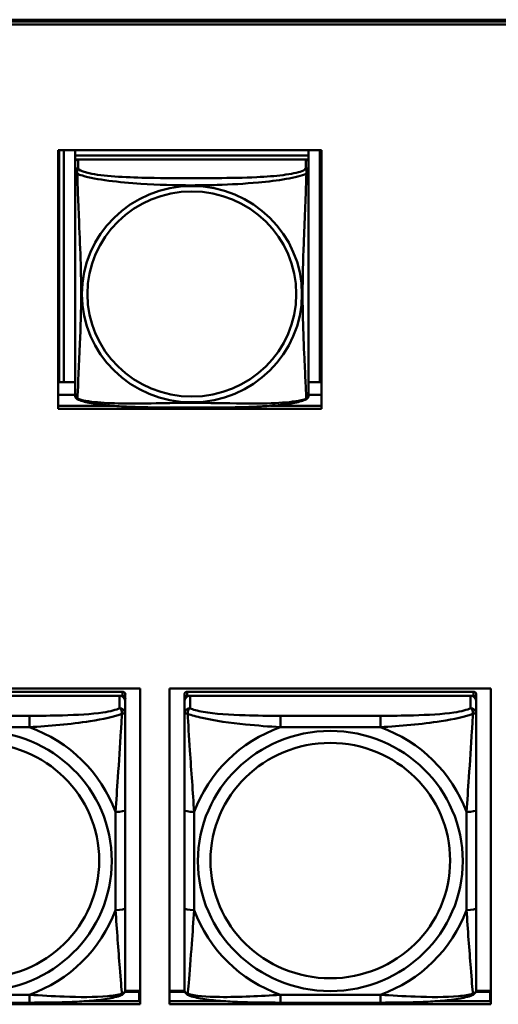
# Model space of a CAD drawing. Header units: inches. Extents: x 0.8 to 75.7, y -7.8 to 49.3.
# Tile 154 of 256: x 46.4 to 47.4, y 14 to 16. Entities that reach past the tile are written whole.
import ezdxf

# ---------------------------------------------------------------- set-up
doc = ezdxf.new("R2010")
doc.units = ezdxf.units.IN
doc.header["$MEASUREMENT"] = 0
doc.layers.add('Visible Edges(ROSSANSI)', color=7, linetype='Continuous', lineweight=50)
doc.layers.add('Visible Tangent Edges(ROSSANSI)', color=7, linetype='Continuous', lineweight=50)

msp = doc.modelspace()

# ---------------------------------------------------------------- linework, layer by layer
at = {"layer": 'Visible Edges(ROSSANSI)'}
for p, q in [((33.0242, 15.9996), (56.0803, 15.9996)), ((33.0242, 15.9958), (56.0803, 15.9958)), ((56.0803, 15.9958), (33.0242, 15.9958)), ((56.0803, 15.9898), (33.0242, 15.9898)), ((46.4866, 15.7354), (47.019, 15.7354)), ((46.4866, 15.2127), (46.4866, 15.7354)), ((46.4882, 15.2667), (46.4882, 15.7354)), ((46.498, 15.2663), (46.498, 15.7354)), ((46.5207, 15.7354), (46.5207, 15.725)), ((46.9931, 15.7354), (46.9931, 15.725)), ((47.0157, 15.7354), (47.0157, 15.2663)), ((47.019, 15.7354), (47.019, 15.2127)), ((46.9931, 15.725), (46.5207, 15.725)), ((46.5207, 15.725), (46.5207, 15.7168)), ((46.5207, 15.725), (46.9931, 15.725)), ((46.5207, 15.725), (46.5207, 15.725)), ((46.5207, 15.7111), (46.5207, 15.7168)), ((46.5207, 15.7168), (46.5265, 15.7168)), ((46.5207, 15.711), (46.5207, 15.6933)), ((46.9872, 15.7168), (46.5266, 15.7168)), ((46.9873, 15.7168), (46.9931, 15.7168)), ((46.9931, 15.725), (46.9931, 15.7168)), ((46.9931, 15.725), (46.9931, 15.725)), ((46.9931, 15.7168), (46.9931, 15.711)), ((46.9931, 15.6933), (46.9931, 15.711)), ((46.498, 15.2663), (46.4882, 15.2667)), ((46.5207, 15.2663), (46.498, 15.2663)), ((47.0157, 15.2663), (46.9931, 15.2663)), ((47.0157, 15.2663), (47.019, 15.2664)), ((46.5207, 15.2406), (46.4866, 15.2406)), ((47.019, 15.2406), (46.9931, 15.2406)), ((46.4866, 15.2187), (46.5974, 15.2187)), ((47.019, 15.2127), (46.4866, 15.2127)), ((46.9163, 15.2187), (47.019, 15.2187)), ((46.0014, 14.6471), (46.652, 14.6471)), ((46.6164, 14.6405), (46.0376, 14.6405)), ((46.652, 14.6471), (46.652, 14.0084)), ((46.7114, 14.0084), (46.7114, 14.6471)), ((46.7114, 14.6471), (47.362, 14.6471)), ((47.3264, 14.6405), (46.7476, 14.6405)), ((47.362, 14.6471), (47.362, 14.0084)), ((46.0376, 14.6322), (46.6164, 14.6322)), ((46.6105, 14.6322), (46.0435, 14.6322)), ((46.6223, 14.6264), (46.6223, 14.6347)), ((46.6223, 14.6264), (46.6223, 14.6206)), ((46.6223, 14.5957), (46.6223, 14.6206)), ((46.7417, 14.6347), (46.7417, 14.6264)), ((46.7417, 14.6206), (46.7417, 14.6264)), ((46.7417, 14.6206), (46.7417, 14.5957)), ((46.7476, 14.6322), (47.3264, 14.6322)), ((47.3205, 14.6322), (46.7535, 14.6322)), ((47.3323, 14.6264), (47.3323, 14.6347)), ((47.3323, 14.6264), (47.3323, 14.6206)), ((47.3323, 14.5957), (47.3323, 14.6206)), ((46.6223, 14.2026), (46.6223, 14.4013)), ((46.7417, 14.4013), (46.7417, 14.2026)), ((47.3323, 14.2026), (47.3323, 14.4013)), ((46.621, 14.0333), (46.6502, 14.0333)), ((46.652, 14.0356), (46.6218, 14.0356)), ((46.6502, 14.0333), (46.6502, 14.0145)), ((46.652, 14.0254), (46.6502, 14.0254)), ((46.7422, 14.0356), (46.7114, 14.0356)), ((46.7114, 14.0333), (46.743, 14.0333)), ((47.331, 14.0333), (47.3602, 14.0333)), ((47.362, 14.0356), (47.3318, 14.0356)), ((47.3602, 14.0333), (47.3602, 14.0145)), ((47.362, 14.0254), (47.3602, 14.0254)), ((46.652, 14.0084), (46.0014, 14.0084)), ((46.4282, 14.0117), (46.2259, 14.0117)), ((46.5384, 14.0145), (46.652, 14.0145)), ((46.7114, 14.0145), (46.8257, 14.0145)), ((47.362, 14.0084), (46.7114, 14.0084)), ((47.1382, 14.0117), (46.9359, 14.0117)), ((47.2484, 14.0145), (47.362, 14.0145))]:
    msp.add_line(p, q, dxfattribs=at)
for centre, start, end in [((46.5344, 15.2404), 180, 189.1496), ((46.9793, 15.2404), 350.8504, 360)]:
    msp.add_arc(centre, 0.0138, start, end, dxfattribs=at)
for centre, major_axis, start_param, end_param in [((46.5266, 15.711), (-0.00591, 0), 4.712389, 6.283185), ((46.9872, 15.711), (0.00591, 0), 0, 1.570796), ((46.6164, 14.6347), (0.00591, 0), 0, 1.570796), ((46.7476, 14.6347), (-0.00591, 0), 4.712389, 6.283185), ((47.3264, 14.6347), (0.00591, 0), 0, 1.570796), ((46.6105, 14.6206), (0.0118, 0), 0, 1.570796), ((46.6164, 14.6264), (0.00591, 0), 0, 1.570796), ((46.7535, 14.6206), (-0.0118, 0), 4.712389, 6.283185), ((46.7476, 14.6264), (-0.00591, 0), 4.712389, 6.283185), ((47.3205, 14.6206), (0.0118, 0), 0, 1.570796), ((47.3264, 14.6264), (0.00591, 0), 0, 1.570796)]:
    msp.add_ellipse(centre, major_axis=major_axis, ratio=0.981793, start_param=start_param, end_param=end_param, dxfattribs=at)
for points, knots in [([(46.5207, 15.6933), (46.5207, 15.6908), (46.5207, 15.6861), (46.5207, 15.68), (46.5207, 15.6688), (46.5207, 15.6524), (46.5207, 15.6345), (46.5207, 15.6167), (46.5207, 15.5975), (46.5207, 15.5783), (46.5207, 15.5512), (46.5207, 15.524), (46.5207, 15.4972), (46.5207, 15.4805), (46.5207, 15.4639), (46.5207, 15.4473), (46.5207, 15.414), (46.5207, 15.3808), (46.5207, 15.3486), (46.5207, 15.3085), (46.5207, 15.268), (46.5207, 15.2494), (46.5207, 15.2436), (46.5207, 15.2404), (46.5207, 15.2404)], [0.325731, 0.325731, 0.325731, 0.325731, 0.404774, 0.404774, 0.404774, 0.550532, 0.550532, 0.550532, 0.69629, 0.69629, 0.69629, 0.902598, 0.902598, 0.902598, 1.03154, 1.03154, 1.03154, 1.289425, 1.289425, 1.289425, 1.610774, 1.610774, 1.610774, 1.710218, 1.710218, 1.710218, 1.710218]), ([(46.9931, 15.2404), (46.9931, 15.2404), (46.9931, 15.2413), (46.9931, 15.2429), (46.9931, 15.2476), (46.9931, 15.2585), (46.9931, 15.2724), (46.9931, 15.2862), (46.9931, 15.3028), (46.9931, 15.3202), (46.9931, 15.3448), (46.9931, 15.3712), (46.9931, 15.3976), (46.9931, 15.4141), (46.9931, 15.4306), (46.9931, 15.4473), (46.9931, 15.4805), (46.9931, 15.5138), (46.9931, 15.5477), (46.9931, 15.5901), (46.9931, 15.6359), (46.9931, 15.6674), (46.9931, 15.6799), (46.9931, 15.6892), (46.9931, 15.6933)], [0.352862, 0.352862, 0.352862, 0.352862, 0.404774, 0.404774, 0.404774, 0.550532, 0.550532, 0.550532, 0.69629, 0.69629, 0.69629, 0.902598, 0.902598, 0.902598, 1.03154, 1.03154, 1.03154, 1.289425, 1.289425, 1.289425, 1.610774, 1.610774, 1.610774, 1.73735, 1.73735, 1.73735, 1.73735]), ([(46.5248, 15.2323), (46.5243, 15.2326), (46.5238, 15.2329), (46.5229, 15.2338), (46.5225, 15.2342), (46.5219, 15.2351), (46.5216, 15.2355), (46.5213, 15.2364), (46.5212, 15.2368), (46.521, 15.2375), (46.5209, 15.2379), (46.5208, 15.2382)], [0.02273771, 0.02273771, 0.02273771, 0.02273771, 0.02954865, 0.02954865, 0.03635958, 0.03635958, 0.04317052, 0.04317052, 0.04998146, 0.04998146, 0.0567924, 0.0567924, 0.0567924, 0.0567924]), ([(46.9889, 15.2323), (46.9895, 15.2326), (46.99, 15.2329), (46.9909, 15.2338), (46.9913, 15.2342), (46.9919, 15.2351), (46.9921, 15.2355), (46.9925, 15.2364), (46.9926, 15.2368), (46.9928, 15.2375), (46.9929, 15.2379), (46.9929, 15.2382)], [0.02273771, 0.02273771, 0.02273771, 0.02273771, 0.02954865, 0.02954865, 0.03635958, 0.03635958, 0.04317052, 0.04317052, 0.04998146, 0.04998146, 0.0567924, 0.0567924, 0.0567924, 0.0567924]), ([(46.9889, 15.2323), (46.9855, 15.2305), (46.982, 15.2292), (46.974, 15.2268), (46.9696, 15.2257), (46.9601, 15.2239), (46.9551, 15.223), (46.9439, 15.2214), (46.9377, 15.2207), (46.9238, 15.2193), (46.9161, 15.2187), (46.8983, 15.2175), (46.888, 15.217), (46.8631, 15.2161), (46.8484, 15.2157), (46.8167, 15.2153), (46.7997, 15.2152), (46.7657, 15.2151), (46.7487, 15.2151), (46.7147, 15.2152), (46.6977, 15.2153), (46.6637, 15.2157), (46.6465, 15.2161), (46.6163, 15.2174), (46.6032, 15.2182), (46.5822, 15.22), (46.5741, 15.2209), (46.5605, 15.2227), (46.5548, 15.2236), (46.5447, 15.2256), (46.5403, 15.2267), (46.5321, 15.2291), (46.5284, 15.2304), (46.5248, 15.2323)], [-1.678204, -1.678204, -1.678204, -1.678204, -1.629815, -1.629815, -1.580861, -1.580861, -1.532583, -1.532583, -1.479316, -1.479316, -1.416961, -1.416961, -1.337799, -1.337799, -1.226353, -1.226353, -1.09702, -1.09702, -0.967687, -0.967687, -0.838354, -0.838354, -0.709022, -0.709022, -0.60577, -0.60577, -0.53827, -0.53827, -0.483941, -0.483941, -0.435529, -0.435529, -0.384876, -0.384876, -0.384876, -0.384876]), ([(46.6223, 14.4013), (46.6223, 14.4245), (46.6223, 14.4482), (46.6223, 14.4719), (46.6223, 14.503), (46.6223, 14.5353), (46.6223, 14.5621), (46.6223, 14.576), (46.6223, 14.588), (46.6223, 14.5957)], [0.2569537, 0.2569537, 0.2569537, 0.2569537, 0.4371919, 0.4371919, 0.4371919, 0.6739428, 0.6739428, 0.6739428, 0.7963818, 0.7963818, 0.7963818, 0.7963818]), ([(46.7417, 14.5957), (46.7417, 14.5866), (46.7417, 14.5714), (46.7417, 14.5542), (46.7417, 14.5278), (46.7417, 14.4975), (46.7417, 14.4681), (46.7417, 14.4457), (46.7417, 14.4233), (46.7417, 14.4013)], [-0.7968224, -0.7968224, -0.7968224, -0.7968224, -0.6514613, -0.6514613, -0.6514613, -0.427691, -0.427691, -0.427691, -0.2569517, -0.2569517, -0.2569517, -0.2569517]), ([(47.3323, 14.4013), (47.3323, 14.4245), (47.3323, 14.4482), (47.3323, 14.4719), (47.3323, 14.503), (47.3323, 14.5353), (47.3323, 14.5621), (47.3323, 14.576), (47.3323, 14.588), (47.3323, 14.5957)], [0.2569537, 0.2569537, 0.2569537, 0.2569537, 0.4371919, 0.4371919, 0.4371919, 0.6739428, 0.6739428, 0.6739428, 0.7963818, 0.7963818, 0.7963818, 0.7963818]), ([(46.6223, 14.0391), (46.6223, 14.0413), (46.6223, 14.0505), (46.6223, 14.0633), (46.6223, 14.0828), (46.6223, 14.1097), (46.6223, 14.1374), (46.6223, 14.1586), (46.6223, 14.1806), (46.6223, 14.2026)], [-0.7968224, -0.7968224, -0.7968224, -0.7968224, -0.6514613, -0.6514613, -0.6514613, -0.427691, -0.427691, -0.427691, -0.2569517, -0.2569517, -0.2569517, -0.2569517]), ([(46.7417, 14.2026), (46.7417, 14.1794), (46.7417, 14.156), (46.7417, 14.1338), (46.7417, 14.1047), (46.7417, 14.0764), (46.7417, 14.0575), (46.7417, 14.0478), (46.7417, 14.0409), (46.7417, 14.0391)], [0.2569537, 0.2569537, 0.2569537, 0.2569537, 0.4371919, 0.4371919, 0.4371919, 0.6739428, 0.6739428, 0.6739428, 0.7963818, 0.7963818, 0.7963818, 0.7963818]), ([(47.3323, 14.0391), (47.3323, 14.0413), (47.3323, 14.0505), (47.3323, 14.0633), (47.3323, 14.0828), (47.3323, 14.1097), (47.3323, 14.1374), (47.3323, 14.1586), (47.3323, 14.1806), (47.3323, 14.2026)], [-0.7968224, -0.7968224, -0.7968224, -0.7968224, -0.6514613, -0.6514613, -0.6514613, -0.427691, -0.427691, -0.427691, -0.2569517, -0.2569517, -0.2569517, -0.2569517]), ([(46.6142, 14.0268), (46.6153, 14.0272), (46.6164, 14.0279), (46.6184, 14.0294), (46.6192, 14.0304), (46.6206, 14.0323), (46.6211, 14.0333), (46.6218, 14.0352), (46.622, 14.0361), (46.6222, 14.0377), (46.6223, 14.0384), (46.6223, 14.0391)], [0.02510739, 0.02510739, 0.02510739, 0.02510739, 0.03073999, 0.03073999, 0.03637259, 0.03637259, 0.0420052, 0.0420052, 0.0476378, 0.0476378, 0.0532704, 0.0532704, 0.0532704, 0.0532704]), ([(46.7498, 14.0268), (46.7487, 14.0272), (46.7476, 14.0279), (46.7457, 14.0294), (46.7448, 14.0304), (46.7434, 14.0323), (46.7429, 14.0333), (46.7422, 14.0352), (46.742, 14.0361), (46.7418, 14.0377), (46.7417, 14.0384), (46.7417, 14.0391)], [0.02510739, 0.02510739, 0.02510739, 0.02510739, 0.03073999, 0.03073999, 0.03637259, 0.03637259, 0.0420052, 0.0420052, 0.0476378, 0.0476378, 0.0532704, 0.0532704, 0.0532704, 0.0532704]), ([(47.3242, 14.0268), (47.3253, 14.0272), (47.3264, 14.0279), (47.3284, 14.0294), (47.3292, 14.0304), (47.3306, 14.0323), (47.3311, 14.0333), (47.3318, 14.0352), (47.332, 14.0361), (47.3322, 14.0377), (47.3323, 14.0384), (47.3323, 14.0391)], [0.02510739, 0.02510739, 0.02510739, 0.02510739, 0.03073999, 0.03073999, 0.03637259, 0.03637259, 0.0420052, 0.0420052, 0.0476378, 0.0476378, 0.0532704, 0.0532704, 0.0532704, 0.0532704]), ([(46.6142, 14.0268), (46.6058, 14.0233), (46.5963, 14.0213), (46.5743, 14.0177), (46.5621, 14.0163), (46.5364, 14.0142), (46.5231, 14.0135), (46.4963, 14.0124), (46.4827, 14.0121), (46.4554, 14.0118), (46.4417, 14.0117), (46.4282, 14.0117)], [-0.7703505, -0.7703505, -0.7703505, -0.7703505, -0.6676711, -0.6676711, -0.5649918, -0.5649918, -0.4623124, -0.4623124, -0.3596331, -0.3596331, -0.2569537, -0.2569537, -0.2569537, -0.2569537]), ([(46.9359, 14.0117), (46.9223, 14.0117), (46.9087, 14.0118), (46.8814, 14.0121), (46.8678, 14.0124), (46.8409, 14.0135), (46.8276, 14.0142), (46.802, 14.0163), (46.7898, 14.0177), (46.7677, 14.0213), (46.7582, 14.0233), (46.7498, 14.0268)], [0.2569517, 0.2569517, 0.2569517, 0.2569517, 0.3597049, 0.3597049, 0.4624581, 0.4624581, 0.5652112, 0.5652112, 0.6679644, 0.6679644, 0.7707176, 0.7707176, 0.7707176, 0.7707176]), ([(47.3242, 14.0268), (47.3158, 14.0233), (47.3063, 14.0213), (47.2843, 14.0177), (47.2721, 14.0163), (47.2464, 14.0142), (47.2331, 14.0135), (47.2063, 14.0124), (47.1927, 14.0121), (47.1654, 14.0118), (47.1517, 14.0117), (47.1382, 14.0117)], [-0.7703505, -0.7703505, -0.7703505, -0.7703505, -0.6676711, -0.6676711, -0.5649918, -0.5649918, -0.4623124, -0.4623124, -0.3596331, -0.3596331, -0.2569537, -0.2569537, -0.2569537, -0.2569537])]:
    msp.add_open_spline(points, degree=3, knots=knots, dxfattribs=at)
at = {"layer": 'Visible Tangent Edges(ROSSANSI)'}
for p, q in [((46.5266, 15.6991), (46.5266, 15.7168)), ((46.9872, 15.7168), (46.9872, 15.6991)), ((46.6164, 14.6405), (46.6164, 14.6322)), ((46.7476, 14.6322), (46.7476, 14.6405)), ((47.3264, 14.6405), (47.3264, 14.6322)), ((46.6105, 14.6322), (46.6105, 14.6073)), ((46.7535, 14.6073), (46.7535, 14.6322)), ((47.3205, 14.6322), (47.3205, 14.6073)), ((46.4282, 14.5919), (46.2259, 14.5919)), ((46.4282, 14.5919), (46.4282, 14.5688)), ((46.9359, 14.5919), (46.9359, 14.5688)), ((47.1382, 14.5919), (46.9359, 14.5919)), ((47.1382, 14.5919), (47.1382, 14.5688)), ((46.2259, 14.5688), (46.4282, 14.5688)), ((46.9359, 14.5688), (47.1382, 14.5688)), ((46.6026, 14.3975), (46.6026, 14.1989)), ((46.7614, 14.1989), (46.7614, 14.3975)), ((47.3126, 14.3975), (47.3126, 14.1989)), ((46.4282, 14.0276), (46.2259, 14.0276)), ((46.4282, 14.0117), (46.4282, 14.0276)), ((47.1382, 14.0276), (46.9359, 14.0276)), ((46.9359, 14.0117), (46.9359, 14.0276)), ((47.1382, 14.0117), (47.1382, 14.0276))]:
    msp.add_line(p, q, dxfattribs=at)
for centre, major_axis, ratio, start_param, end_param in [((46.5266, 15.6933), (-0.00591, 0), 0.981793, 4.712389, 6.283185), ((46.9872, 15.6933), (0.00591, 0), 0.981793, 0, 1.570796), ((46.6105, 14.5957), (0.0118, 0), 0.981793, 0, 1.570796), ((46.7535, 14.5957), (-0.0118, 0), 0.981793, 4.712389, 6.283185), ((47.3205, 14.5957), (0.0118, 0), 0.981793, 0, 1.570796), ((46.327, 14.2982), (0.2936, 0), 0.981793, 0.351767, 1.21903), ((47.037, 14.2982), (-0.2936, 0), 0.981793, 5.064156, 5.931419), ((47.037, 14.2982), (0.2936, 0), 0.981793, 0.351767, 1.21903), ((46.6026, 14.4013), (0.0197, 0), 0.189952, 4.712389, 6.283185), ((46.7614, 14.4013), (-0.0197, 0), 0.189952, 0, 1.570796), ((47.3126, 14.4013), (0.0197, 0), 0.189952, 4.712389, 6.283185), ((46.327, 14.2982), (0.2936, 0), 0.981793, 5.064156, 5.931419), ((46.6026, 14.2026), (0.0197, 0), 0.189952, 4.712389, 6.283185), ((46.7614, 14.2026), (-0.0197, 0), 0.189952, 0, 1.570796), ((47.037, 14.2982), (-0.2936, 0), 0.981793, 0.351767, 1.21903), ((47.037, 14.2982), (0.2936, 0), 0.981793, 5.064156, 5.931419), ((47.3126, 14.2026), (0.0197, 0), 0.189952, 4.712389, 6.283185)]:
    msp.add_ellipse(centre, major_axis=major_axis, ratio=ratio, start_param=start_param, end_param=end_param, dxfattribs=at)
for centre, major_axis in [((46.7569, 15.4446), (-0.2227, 0)), ((46.7569, 15.4448), (-0.2113, 0)), ((46.327, 14.2982), (-0.2678, 0)), ((47.037, 14.2982), (-0.2678, 0)), ((46.327, 14.299), (-0.2424, 0)), ((47.037, 14.299), (-0.2424, 0))]:
    msp.add_ellipse(centre, major_axis=major_axis, ratio=0.981793, dxfattribs=at)
for points, knots in [([(46.5207, 15.6933), (46.5207, 15.693), (46.5207, 15.6928), (46.5207, 15.6924), (46.5208, 15.6922), (46.5209, 15.6919), (46.521, 15.6918), (46.5211, 15.6916), (46.5212, 15.6915), (46.5214, 15.6912), (46.5216, 15.691), (46.5222, 15.6905), (46.5226, 15.6901), (46.5238, 15.6891), (46.5244, 15.6886), (46.5252, 15.688)], [-0.0844808, -0.0844808, -0.0844808, -0.0844808, -0.06943799, -0.06943799, -0.05587828, -0.05587828, -0.04740346, -0.04740346, -0.04210669, -0.04210669, -0.03151317, -0.03151317, -0.01456352, -0.01456352, 0.00026741, 0.00026741, 0.00026741, 0.00026741]), ([(46.5252, 15.688), (46.525, 15.6892), (46.5249, 15.6902), (46.5248, 15.6922), (46.5249, 15.6931), (46.525, 15.6944), (46.5251, 15.6949), (46.5253, 15.6955), (46.5254, 15.6957), (46.5255, 15.6962), (46.5256, 15.6965), (46.5259, 15.6972), (46.526, 15.6976), (46.5263, 15.6984), (46.5265, 15.6988), (46.5266, 15.6991)], [-0.00026741, -0.00026741, -0.00026741, -0.00026741, 0.01456352, 0.01456352, 0.03151317, 0.03151317, 0.04210669, 0.04210669, 0.04740346, 0.04740346, 0.05587828, 0.05587828, 0.06943799, 0.06943799, 0.0844808, 0.0844808, 0.0844808, 0.0844808]), ([(46.9872, 15.6991), (46.9866, 15.6972), (46.9839, 15.6952), (46.9795, 15.6934), (46.9714, 15.6901), (46.9575, 15.6874), (46.9413, 15.6854), (46.9252, 15.6834), (46.907, 15.682), (46.8884, 15.6812), (46.862, 15.6799), (46.8347, 15.6795), (46.8076, 15.6793), (46.7907, 15.6792), (46.7738, 15.6792), (46.7569, 15.6792), (46.723, 15.6792), (46.6892, 15.6792), (46.6555, 15.6801), (46.6135, 15.6812), (46.5695, 15.6839), (46.544, 15.6903), (46.5339, 15.6929), (46.5275, 15.696), (46.5266, 15.6991)], [0.325731, 0.325731, 0.325731, 0.325731, 0.404774, 0.404774, 0.404774, 0.550532, 0.550532, 0.550532, 0.69629, 0.69629, 0.69629, 0.902598, 0.902598, 0.902598, 1.03154, 1.03154, 1.03154, 1.289425, 1.289425, 1.289425, 1.610774, 1.610774, 1.610774, 1.73735, 1.73735, 1.73735, 1.73735]), ([(46.9872, 15.6991), (46.9873, 15.6988), (46.9874, 15.6984), (46.9877, 15.6976), (46.9879, 15.6972), (46.9882, 15.6965), (46.9883, 15.6962), (46.9884, 15.6957), (46.9885, 15.6955), (46.9886, 15.6949), (46.9887, 15.6944), (46.9889, 15.6931), (46.989, 15.6922), (46.9889, 15.6902), (46.9888, 15.6892), (46.9886, 15.688)], [-0.0844808, -0.0844808, -0.0844808, -0.0844808, -0.06943799, -0.06943799, -0.05587828, -0.05587828, -0.04740346, -0.04740346, -0.04210669, -0.04210669, -0.03151317, -0.03151317, -0.01456352, -0.01456352, 0.00026741, 0.00026741, 0.00026741, 0.00026741]), ([(46.9886, 15.688), (46.9893, 15.6886), (46.99, 15.6891), (46.9911, 15.6901), (46.9916, 15.6905), (46.9922, 15.691), (46.9924, 15.6912), (46.9926, 15.6915), (46.9926, 15.6916), (46.9928, 15.6918), (46.9929, 15.6919), (46.993, 15.6922), (46.993, 15.6924), (46.9931, 15.6928), (46.9931, 15.693), (46.9931, 15.6933)], [-0.00026741, -0.00026741, -0.00026741, -0.00026741, 0.01456352, 0.01456352, 0.03151317, 0.03151317, 0.04210669, 0.04210669, 0.04740346, 0.04740346, 0.05587828, 0.05587828, 0.06943799, 0.06943799, 0.0844808, 0.0844808, 0.0844808, 0.0844808]), ([(46.5252, 15.2331), (46.5253, 15.2347), (46.5254, 15.237), (46.5256, 15.2399), (46.5267, 15.2597), (46.5288, 15.3029), (46.5305, 15.3444), (46.5319, 15.3777), (46.5329, 15.4112), (46.5329, 15.4447), (46.5329, 15.4614), (46.5327, 15.4782), (46.5322, 15.4952), (46.5316, 15.5224), (46.5304, 15.5504), (46.5292, 15.579), (46.5284, 15.5992), (46.5276, 15.6196), (46.5268, 15.6389), (46.5261, 15.658), (46.5255, 15.6757), (46.5252, 15.688)], [-1.657319, -1.657319, -1.657319, -1.657319, -1.610774, -1.610774, -1.610774, -1.289425, -1.289425, -1.289425, -1.03154, -1.03154, -1.03154, -0.902598, -0.902598, -0.902598, -0.69629, -0.69629, -0.69629, -0.550532, -0.550532, -0.550532, -0.405761, -0.405761, -0.405761, -0.405761]), ([(46.5252, 15.688), (46.528, 15.6868), (46.5315, 15.6855), (46.5355, 15.6843), (46.5631, 15.6759), (46.6102, 15.6708), (46.6537, 15.6679), (46.6886, 15.6656), (46.7228, 15.6646), (46.7569, 15.6646), (46.7739, 15.6646), (46.791, 15.6648), (46.8081, 15.6654), (46.8356, 15.6663), (46.8638, 15.6678), (46.8914, 15.6704), (46.911, 15.6722), (46.9303, 15.6745), (46.9476, 15.6775), (46.9648, 15.6804), (46.9797, 15.684), (46.9886, 15.688)], [-1.657319, -1.657319, -1.657319, -1.657319, -1.610774, -1.610774, -1.610774, -1.289425, -1.289425, -1.289425, -1.03154, -1.03154, -1.03154, -0.902598, -0.902598, -0.902598, -0.69629, -0.69629, -0.69629, -0.550532, -0.550532, -0.550532, -0.405761, -0.405761, -0.405761, -0.405761]), ([(46.9886, 15.688), (46.9885, 15.6841), (46.9883, 15.6795), (46.9882, 15.6745), (46.9871, 15.6401), (46.9849, 15.5909), (46.9832, 15.547), (46.9819, 15.5117), (46.9809, 15.4781), (46.9809, 15.4447), (46.9809, 15.4279), (46.9811, 15.4112), (46.9815, 15.3945), (46.9822, 15.3677), (46.9833, 15.3406), (46.9845, 15.3148), (46.9854, 15.2966), (46.9862, 15.2791), (46.9869, 15.2643), (46.9876, 15.2497), (46.9882, 15.2381), (46.9886, 15.2331)], [-1.657319, -1.657319, -1.657319, -1.657319, -1.610774, -1.610774, -1.610774, -1.289425, -1.289425, -1.289425, -1.03154, -1.03154, -1.03154, -0.902598, -0.902598, -0.902598, -0.69629, -0.69629, -0.69629, -0.550532, -0.550532, -0.550532, -0.405761, -0.405761, -0.405761, -0.405761]), ([(46.5252, 15.2331), (46.5244, 15.2333), (46.5238, 15.2336), (46.5226, 15.2344), (46.5222, 15.2349), (46.5216, 15.2358), (46.5214, 15.2362), (46.5212, 15.2367), (46.5211, 15.2369), (46.521, 15.2374), (46.5209, 15.2378), (46.5208, 15.2381), (46.5208, 15.2381), (46.5208, 15.2382)], [-0.00026741, -0.00026741, -0.00026741, -0.00026741, 0.01456352, 0.01456352, 0.03151317, 0.03151317, 0.04210669, 0.04210669, 0.04740346, 0.04740346, 0.05587828, 0.05587828, 0.0567924, 0.0567924, 0.0567924, 0.0567924]), ([(46.5248, 15.2323), (46.5248, 15.2323), (46.5248, 15.2323), (46.5249, 15.2325), (46.525, 15.2328), (46.5252, 15.2331)], [-0.02273771, -0.02273771, -0.02273771, -0.02273771, -0.01456352, -0.01456352, 0.00026741, 0.00026741, 0.00026741, 0.00026741]), ([(46.9886, 15.2331), (46.9857, 15.232), (46.9822, 15.231), (46.9782, 15.2301), (46.9506, 15.2239), (46.9036, 15.223), (46.8601, 15.2234), (46.8251, 15.2238), (46.791, 15.2247), (46.7569, 15.2247), (46.7398, 15.2247), (46.7228, 15.2245), (46.7056, 15.2243), (46.6781, 15.2238), (46.65, 15.2231), (46.6223, 15.2234), (46.6028, 15.2236), (46.5834, 15.2242), (46.5661, 15.2258), (46.549, 15.2273), (46.534, 15.2298), (46.5252, 15.2331)], [-1.657319, -1.657319, -1.657319, -1.657319, -1.610774, -1.610774, -1.610774, -1.289425, -1.289425, -1.289425, -1.03154, -1.03154, -1.03154, -0.902598, -0.902598, -0.902598, -0.69629, -0.69629, -0.69629, -0.550532, -0.550532, -0.550532, -0.405761, -0.405761, -0.405761, -0.405761]), ([(46.9929, 15.2382), (46.9929, 15.2381), (46.9929, 15.2381), (46.9929, 15.2378), (46.9928, 15.2374), (46.9926, 15.2369), (46.9926, 15.2367), (46.9924, 15.2362), (46.9922, 15.2358), (46.9916, 15.2349), (46.9911, 15.2344), (46.99, 15.2336), (46.9893, 15.2333), (46.9886, 15.2331)], [-0.0567924, -0.0567924, -0.0567924, -0.0567924, -0.05587828, -0.05587828, -0.04740346, -0.04740346, -0.04210669, -0.04210669, -0.03151317, -0.03151317, -0.01456352, -0.01456352, 0.00026741, 0.00026741, 0.00026741, 0.00026741]), ([(46.9886, 15.2331), (46.9888, 15.2328), (46.9889, 15.2325), (46.9889, 15.2323), (46.9889, 15.2323), (46.9889, 15.2323)], [-0.00026741, -0.00026741, -0.00026741, -0.00026741, 0.01456352, 0.01456352, 0.02273771, 0.02273771, 0.02273771, 0.02273771]), ([(46.6105, 14.6073), (46.6047, 14.6038), (46.5923, 14.6008), (46.577, 14.5986), (46.5536, 14.5952), (46.5245, 14.5935), (46.4954, 14.5927), (46.4732, 14.592), (46.4506, 14.5919), (46.4282, 14.5919)], [-0.7968224, -0.7968224, -0.7968224, -0.7968224, -0.6514613, -0.6514613, -0.6514613, -0.427691, -0.427691, -0.427691, -0.2569517, -0.2569517, -0.2569517, -0.2569517]), ([(46.4282, 14.5688), (46.4686, 14.5711), (46.511, 14.5749), (46.5767, 14.5849), (46.6011, 14.59), (46.6154, 14.5958)], [0.2569517, 0.2569517, 0.2569517, 0.2569517, 0.5559983, 0.5559983, 0.7482818, 0.7482818, 0.7482818, 0.7482818]), ([(46.6154, 14.5958), (46.6149, 14.5858), (46.6143, 14.5738), (46.6118, 14.5317), (46.6095, 14.4985), (46.6056, 14.4435), (46.604, 14.4204), (46.6026, 14.3975)], [-0.7478145, -0.7478145, -0.7478145, -0.7478145, -0.6493253, -0.6493253, -0.427691, -0.427691, -0.2569537, -0.2569537, -0.2569537, -0.2569537]), ([(46.6105, 14.6073), (46.611, 14.607), (46.6115, 14.6067), (46.6124, 14.6059), (46.6128, 14.6055), (46.6134, 14.6047), (46.6136, 14.6044), (46.6139, 14.6038), (46.614, 14.6036), (46.6143, 14.6029), (46.6145, 14.6024), (46.615, 14.6009), (46.6152, 14.6), (46.6154, 14.5979), (46.6155, 14.5969), (46.6154, 14.5958)], [-0.0532704, -0.0532704, -0.0532704, -0.0532704, -0.04377373, -0.04377373, -0.03521335, -0.03521335, -0.02986312, -0.02986312, -0.02651922, -0.02651922, -0.01983142, -0.01983142, -0.00913095, -0.00913095, 0.00023197, 0.00023197, 0.00023197, 0.00023197]), ([(46.6154, 14.5958), (46.6163, 14.5961), (46.617, 14.5963), (46.6185, 14.5967), (46.6191, 14.5968), (46.6201, 14.5969), (46.6204, 14.5969), (46.6208, 14.5969), (46.6209, 14.5969), (46.6212, 14.5969), (46.6214, 14.5968), (46.6218, 14.5967), (46.622, 14.5965), (46.6222, 14.5962), (46.6223, 14.596), (46.6223, 14.5957)], [-0.00023197, -0.00023197, -0.00023197, -0.00023197, 0.00913095, 0.00913095, 0.01983142, 0.01983142, 0.02651922, 0.02651922, 0.02986312, 0.02986312, 0.03521335, 0.03521335, 0.04377373, 0.04377373, 0.0532704, 0.0532704, 0.0532704, 0.0532704]), ([(46.7417, 14.5957), (46.7417, 14.596), (46.7418, 14.5962), (46.7421, 14.5965), (46.7422, 14.5967), (46.7426, 14.5968), (46.7428, 14.5969), (46.7431, 14.5969), (46.7432, 14.5969), (46.7436, 14.5969), (46.744, 14.5969), (46.7449, 14.5968), (46.7455, 14.5967), (46.747, 14.5963), (46.7477, 14.5961), (46.7486, 14.5958)], [-0.0532704, -0.0532704, -0.0532704, -0.0532704, -0.04377373, -0.04377373, -0.03521335, -0.03521335, -0.02986312, -0.02986312, -0.02651922, -0.02651922, -0.01983142, -0.01983142, -0.00913095, -0.00913095, 0.00023197, 0.00023197, 0.00023197, 0.00023197]), ([(46.7486, 14.5958), (46.7486, 14.5969), (46.7486, 14.5979), (46.7489, 14.6), (46.7491, 14.6009), (46.7495, 14.6024), (46.7497, 14.6029), (46.75, 14.6036), (46.7501, 14.6038), (46.7504, 14.6044), (46.7507, 14.6047), (46.7512, 14.6055), (46.7516, 14.6059), (46.7525, 14.6067), (46.753, 14.607), (46.7535, 14.6073)], [-0.00023197, -0.00023197, -0.00023197, -0.00023197, 0.00913095, 0.00913095, 0.01983142, 0.01983142, 0.02651922, 0.02651922, 0.02986312, 0.02986312, 0.03521335, 0.03521335, 0.04377373, 0.04377373, 0.0532704, 0.0532704, 0.0532704, 0.0532704]), ([(46.7486, 14.5958), (46.7562, 14.5929), (46.7663, 14.59), (46.8033, 14.5818), (46.835, 14.5775), (46.8893, 14.572), (46.9125, 14.5701), (46.9359, 14.5688)], [-0.7478145, -0.7478145, -0.7478145, -0.7478145, -0.6493253, -0.6493253, -0.427691, -0.427691, -0.2569537, -0.2569537, -0.2569537, -0.2569537]), ([(46.7614, 14.3975), (46.759, 14.4372), (46.7557, 14.4794), (46.7511, 14.5494), (46.7495, 14.5768), (46.7486, 14.5958)], [0.2569517, 0.2569517, 0.2569517, 0.2569517, 0.5559983, 0.5559983, 0.7482818, 0.7482818, 0.7482818, 0.7482818]), ([(46.9359, 14.5919), (46.9122, 14.5919), (46.8882, 14.592), (46.8649, 14.5928), (46.8342, 14.5937), (46.8033, 14.5957), (46.78, 14.5997), (46.768, 14.6018), (46.7584, 14.6044), (46.7535, 14.6073)], [0.2569537, 0.2569537, 0.2569537, 0.2569537, 0.4371919, 0.4371919, 0.4371919, 0.6739428, 0.6739428, 0.6739428, 0.7963818, 0.7963818, 0.7963818, 0.7963818]), ([(47.3205, 14.6073), (47.3147, 14.6038), (47.3023, 14.6008), (47.287, 14.5986), (47.2636, 14.5952), (47.2345, 14.5935), (47.2054, 14.5927), (47.1832, 14.592), (47.1606, 14.5919), (47.1382, 14.5919)], [-0.7968224, -0.7968224, -0.7968224, -0.7968224, -0.6514613, -0.6514613, -0.6514613, -0.427691, -0.427691, -0.427691, -0.2569517, -0.2569517, -0.2569517, -0.2569517]), ([(47.1382, 14.5688), (47.1786, 14.5711), (47.221, 14.5749), (47.2867, 14.5849), (47.3111, 14.59), (47.3254, 14.5958)], [0.2569517, 0.2569517, 0.2569517, 0.2569517, 0.5559983, 0.5559983, 0.7482818, 0.7482818, 0.7482818, 0.7482818]), ([(47.3254, 14.5958), (47.3249, 14.5858), (47.3243, 14.5738), (47.3218, 14.5317), (47.3195, 14.4985), (47.3156, 14.4435), (47.314, 14.4204), (47.3126, 14.3975)], [-0.7478145, -0.7478145, -0.7478145, -0.7478145, -0.6493253, -0.6493253, -0.427691, -0.427691, -0.2569537, -0.2569537, -0.2569537, -0.2569537]), ([(47.3205, 14.6073), (47.321, 14.607), (47.3215, 14.6067), (47.3224, 14.6059), (47.3228, 14.6055), (47.3234, 14.6047), (47.3236, 14.6044), (47.3239, 14.6038), (47.324, 14.6036), (47.3243, 14.6029), (47.3245, 14.6024), (47.325, 14.6009), (47.3252, 14.6), (47.3254, 14.5979), (47.3255, 14.5969), (47.3254, 14.5958)], [-0.0532704, -0.0532704, -0.0532704, -0.0532704, -0.04377373, -0.04377373, -0.03521335, -0.03521335, -0.02986312, -0.02986312, -0.02651922, -0.02651922, -0.01983142, -0.01983142, -0.00913095, -0.00913095, 0.00023197, 0.00023197, 0.00023197, 0.00023197]), ([(47.3254, 14.5958), (47.3263, 14.5961), (47.327, 14.5963), (47.3285, 14.5967), (47.3291, 14.5968), (47.3301, 14.5969), (47.3304, 14.5969), (47.3308, 14.5969), (47.3309, 14.5969), (47.3312, 14.5969), (47.3314, 14.5968), (47.3318, 14.5967), (47.332, 14.5965), (47.3322, 14.5962), (47.3323, 14.596), (47.3323, 14.5957)], [-0.00023197, -0.00023197, -0.00023197, -0.00023197, 0.00913095, 0.00913095, 0.01983142, 0.01983142, 0.02651922, 0.02651922, 0.02986312, 0.02986312, 0.03521335, 0.03521335, 0.04377373, 0.04377373, 0.0532704, 0.0532704, 0.0532704, 0.0532704]), ([(46.6026, 14.1989), (46.605, 14.1591), (46.6083, 14.1181), (46.6129, 14.0592), (46.6145, 14.0387), (46.6154, 14.0295)], [0.2569517, 0.2569517, 0.2569517, 0.2569517, 0.5559983, 0.5559983, 0.7482818, 0.7482818, 0.7482818, 0.7482818]), ([(46.7486, 14.0295), (46.7491, 14.0345), (46.7497, 14.0421), (46.7522, 14.0727), (46.7545, 14.1018), (46.7584, 14.1533), (46.76, 14.1759), (46.7614, 14.1989)], [-0.7478145, -0.7478145, -0.7478145, -0.7478145, -0.6493253, -0.6493253, -0.427691, -0.427691, -0.2569537, -0.2569537, -0.2569537, -0.2569537]), ([(47.3126, 14.1989), (47.315, 14.1591), (47.3183, 14.1181), (47.3229, 14.0592), (47.3245, 14.0387), (47.3254, 14.0295)], [0.2569517, 0.2569517, 0.2569517, 0.2569517, 0.5559983, 0.5559983, 0.7482818, 0.7482818, 0.7482818, 0.7482818]), ([(46.6223, 14.0391), (46.6223, 14.0383), (46.6222, 14.0376), (46.622, 14.0362), (46.6218, 14.0355), (46.6214, 14.0345), (46.6212, 14.0342), (46.6209, 14.0336), (46.6208, 14.0334), (46.6204, 14.0328), (46.6201, 14.0324), (46.6191, 14.0314), (46.6185, 14.0309), (46.617, 14.0301), (46.6163, 14.0297), (46.6154, 14.0295)], [-0.0532704, -0.0532704, -0.0532704, -0.0532704, -0.04377373, -0.04377373, -0.03521335, -0.03521335, -0.02986312, -0.02986312, -0.02651922, -0.02651922, -0.01983142, -0.01983142, -0.00913095, -0.00913095, 0.00023197, 0.00023197, 0.00023197, 0.00023197]), ([(46.7486, 14.0295), (46.7477, 14.0297), (46.747, 14.0301), (46.7455, 14.0309), (46.7449, 14.0314), (46.744, 14.0324), (46.7436, 14.0328), (46.7432, 14.0334), (46.7431, 14.0336), (46.7428, 14.0342), (46.7426, 14.0345), (46.7422, 14.0355), (46.7421, 14.0362), (46.7418, 14.0376), (46.7417, 14.0383), (46.7417, 14.0391)], [-0.00023197, -0.00023197, -0.00023197, -0.00023197, 0.00913095, 0.00913095, 0.01983142, 0.01983142, 0.02651922, 0.02651922, 0.02986312, 0.02986312, 0.03521335, 0.03521335, 0.04377373, 0.04377373, 0.0532704, 0.0532704, 0.0532704, 0.0532704]), ([(47.3323, 14.0391), (47.3323, 14.0383), (47.3322, 14.0376), (47.332, 14.0362), (47.3318, 14.0355), (47.3314, 14.0345), (47.3312, 14.0342), (47.3309, 14.0336), (47.3308, 14.0334), (47.3304, 14.0328), (47.3301, 14.0324), (47.3291, 14.0314), (47.3285, 14.0309), (47.327, 14.0301), (47.3263, 14.0297), (47.3254, 14.0295)], [-0.0532704, -0.0532704, -0.0532704, -0.0532704, -0.04377373, -0.04377373, -0.03521335, -0.03521335, -0.02986312, -0.02986312, -0.02651922, -0.02651922, -0.01983142, -0.01983142, -0.00913095, -0.00913095, 0.00023197, 0.00023197, 0.00023197, 0.00023197]), ([(46.6154, 14.0295), (46.6078, 14.0275), (46.5978, 14.0259), (46.5607, 14.0226), (46.529, 14.0228), (46.4748, 14.0248), (46.4515, 14.0262), (46.4282, 14.0276)], [-0.7478145, -0.7478145, -0.7478145, -0.7478145, -0.6493253, -0.6493253, -0.427691, -0.427691, -0.2569537, -0.2569537, -0.2569537, -0.2569537]), ([(46.6154, 14.0295), (46.6155, 14.0289), (46.6154, 14.0285), (46.6152, 14.0276), (46.615, 14.0273), (46.6146, 14.027), (46.6144, 14.0269), (46.6142, 14.0268)], [-0.00023197, -0.00023197, -0.00023197, -0.00023197, 0.00913095, 0.00913095, 0.01983142, 0.01983142, 0.02510739, 0.02510739, 0.02510739, 0.02510739]), ([(46.7498, 14.0268), (46.7496, 14.0269), (46.7495, 14.027), (46.7491, 14.0273), (46.7489, 14.0276), (46.7486, 14.0285), (46.7486, 14.0289), (46.7486, 14.0295)], [-0.02510739, -0.02510739, -0.02510739, -0.02510739, -0.01983142, -0.01983142, -0.00913095, -0.00913095, 0.00023197, 0.00023197, 0.00023197, 0.00023197]), ([(46.9359, 14.0276), (46.8954, 14.0253), (46.853, 14.0226), (46.7874, 14.0236), (46.7629, 14.0255), (46.7486, 14.0295)], [0.2569517, 0.2569517, 0.2569517, 0.2569517, 0.5559983, 0.5559983, 0.7482818, 0.7482818, 0.7482818, 0.7482818]), ([(47.3254, 14.0295), (47.3178, 14.0275), (47.3078, 14.0259), (47.2707, 14.0226), (47.239, 14.0228), (47.1848, 14.0248), (47.1615, 14.0262), (47.1382, 14.0276)], [-0.7478145, -0.7478145, -0.7478145, -0.7478145, -0.6493253, -0.6493253, -0.427691, -0.427691, -0.2569537, -0.2569537, -0.2569537, -0.2569537]), ([(47.3254, 14.0295), (47.3255, 14.0289), (47.3254, 14.0285), (47.3252, 14.0276), (47.325, 14.0273), (47.3246, 14.027), (47.3244, 14.0269), (47.3242, 14.0268)], [-0.00023197, -0.00023197, -0.00023197, -0.00023197, 0.00913095, 0.00913095, 0.01983142, 0.01983142, 0.02510739, 0.02510739, 0.02510739, 0.02510739])]:
    msp.add_open_spline(points, degree=3, knots=knots, dxfattribs=at)

doc.saveas('drawing.dxf')
